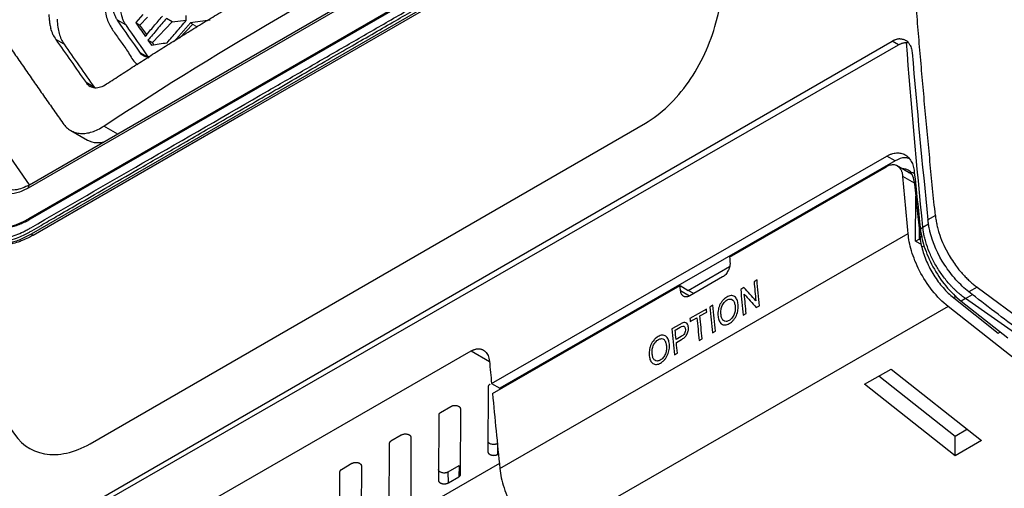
# Model space of a CAD drawing. Header units: millimetres. Extents: x 156812 to 157936, y 112087 to 113571.
# Tile 70 of 204: x 157707 to 157791, y 112329 to 112369. Entities that reach past the tile are written whole.
import ezdxf

# ---------------------------------------------------------------- set-up
doc = ezdxf.new("R2010")
doc.units = ezdxf.units.MM

msp = doc.modelspace()

# ---------------------------------------------------------------- linework, layer by layer
at = {"color": 7, "linetype": 'Continuous', "lineweight": 25}
for p, q in [((157748.309, 112378.395), (157707.364, 112354.758)), ((157748.407, 112378.652), (157707.468, 112355.018)), ((157707.423, 112352.142), (157748.361, 112375.775)), ((157748.474, 112375.711), (157707.536, 112352.078)), ((157748.562, 112374.441), (157707.61, 112350.8)), ((157715.735, 112368.76), (157715.026, 112369.17)), ((157717.192, 112369.669), (157716.593, 112368.963)), ((157716.593, 112368.963), (157716.96, 112368.751)), ((157716.96, 112368.751), (157717.611, 112369.427)), ((157718.021, 112367.241), (157719.732, 112369.019)), ((157719.732, 112369.019), (157719.225, 112369.312)), ((157719.732, 112369.019), (157720.932, 112369.157)), ((157720.932, 112369.142), (157720.92, 112369.558)), ((157717.535, 112367.932), (157716.96, 112368.751)), ((157721.5, 112368.815), (157720.352, 112367.622)), ((157669.129, 112302.476), (157781.528, 112367.363)), ((157710.442, 112367.11), (157709.732, 112367.52)), ((157717.644, 112367.459), (157717.943, 112367.033)), ((157717.644, 112367.459), (157718.021, 112367.241)), ((157718.146, 112367.063), (157718.021, 112367.241)), ((157782.082, 112367.054), (157781.528, 112367.363)), ((157717.55, 112366.017), (157717.013, 112366.327)), ((157713.041, 112363.405), (157712.332, 112363.815)), ((157712.592, 112363.546), (157712.689, 112363.49)), ((157707.47, 112355.025), (157702.741, 112361.846)), ((157711.013, 112359.706), (157712.454, 112358.874)), ((157712.669, 112332.812), (157760.339, 112360.331)), ((157715.058, 112359.4), (157713.868, 112360.087)), ((157747.137, 112337.989), (157781.067, 112357.505)), ((157781.777, 112357.093), (157747.847, 112337.577)), ((157781.777, 112357.093), (157781.067, 112357.505)), ((157767.568, 112348.839), (157781.033, 112356.583)), ((157783.189, 112355.943), (157781.899, 112356.692)), ((157783.44, 112355.183), (157782.45, 112355.758)), ((157783.536, 112350.212), (157783.553, 112354.064)), ((157785.233, 112352.414), (157784.593, 112352.044)), ((157783.833, 112351.326), (157783.839, 112350.387)), ((157783.948, 112351.269), (157784.157, 112351.39)), ((157784.157, 112351.39), (157784.657, 112351.677)), ((157707.782, 112350.7), (157707.61, 112350.8)), ((157747.849, 112330.691), (157782.896, 112350.85)), ((157783.536, 112350.212), (157783.839, 112350.387)), ((157783.941, 112350.328), (157783.839, 112350.387)), ((157784.094, 112350.641), (157783.915, 112350.538)), ((157783.536, 112350.212), (157784.01, 112349.937)), ((157784.284, 112349.815), (157784.065, 112349.689)), ((157764.027, 112345.978), (157767.573, 112348.018)), ((157766.974, 112347.136), (157764.146, 112345.51)), ((157747.22, 112337.134), (157763.317, 112346.393)), ((157763.317, 112346.393), (157764.027, 112345.981)), ((157768.796, 112346.221), (157768.524, 112346.065)), ((157769.924, 112346.87), (157769.668, 112346.722)), ((157788.811, 112346.252), (157788.118, 112345.852)), ((157788.811, 112346.252), (157809.032, 112331.286)), ((157763.36, 112345.957), (157764.143, 112345.501)), ((157764.492, 112345.708), (157764.027, 112345.978)), ((157787.02, 112345.473), (157786.806, 112345.35)), ((157786.806, 112345.35), (157790.637, 112342.315)), ((157787.821, 112345.276), (157787.447, 112345.062)), ((157787.821, 112345.276), (157788.418, 112345.62)), ((157806.756, 112332.014), (157787.821, 112345.276)), ((157786.327, 112344.603), (157751.312, 112324.462)), ((157765.584, 112344.374), (157764.161, 112343.555)), ((157766.144, 112344.696), (157765.888, 112344.548)), ((157769.864, 112344.495), (157770.135, 112344.651)), ((157805.076, 112329.766), (157786.327, 112344.603)), ((157787.447, 112345.062), (157791.462, 112341.909)), ((157764.185, 112343.299), (157764.768, 112343.635)), ((157765.025, 112343.782), (157765.608, 112344.118)), ((157768.735, 112343.846), (157768.992, 112343.993)), ((157763.29, 112343.054), (157762.621, 112342.669)), ((157762.902, 112342.561), (157763.336, 112342.811)), ((157763.416, 112342.017), (157762.977, 112341.765)), ((157766.098, 112342.329), (157766.355, 112342.477)), ((157790.637, 112342.315), (157790.815, 112342.417)), ((157763.001, 112341.509), (157763.447, 112341.765)), ((157764.955, 112341.672), (157765.212, 112341.819)), ((157682.655, 112304.693), (157745.391, 112340.778)), ((157745.391, 112340.778), (157746.957, 112339.868)), ((157762.832, 112340.45), (157763.089, 112340.598)), ((157779.164, 112337.924), (157781.431, 112339.228)), ((157786.925, 112333.449), (157780.379, 112338.623)), ((157781.431, 112339.228), (157789.192, 112333.095)), ((157746.851, 112337.722), (157746.83, 112332.112)), ((157747.137, 112337.989), (157747.847, 112337.577)), ((157786.924, 112331.791), (157779.164, 112337.924)), ((157747.847, 112337.577), (157747.854, 112337.499)), ((157743.644, 112335.997), (157742.747, 112335.481)), ((157742.599, 112335.277), (157742.579, 112329.666)), ((157744.476, 112330.181), (157744.497, 112335.791)), ((157739.392, 112333.552), (157738.495, 112333.035)), ((157786.924, 112331.791), (157786.925, 112333.449)), ((157787.978, 112334.055), (157786.925, 112333.449)), ((157738.348, 112332.831), (157738.327, 112327.221)), ((157740.224, 112327.736), (157740.245, 112333.346)), ((157789.192, 112333.095), (157786.924, 112331.791)), ((157747.683, 112331.906), (157747.671, 112332.48)), ((157747.683, 112331.906), (157747.725, 112331.931)), ((157747.806, 112331.119), (157692.213, 112299.142)), ((157735.141, 112331.106), (157734.243, 112330.59)), ((157735.973, 112325.29), (157735.993, 112330.9)), ((157743.411, 112330.411), (157744.35, 112330.951)), ((157744.35, 112330.951), (157744.329, 112329.977)), ((157734.096, 112330.386), (157734.076, 112324.775)), ((157743.431, 112329.461), (157743.411, 112330.411)), ((157744.476, 112330.175), (157744.476, 112330.18)), ((157743.431, 112329.461), (157744.329, 112329.977))]:
    msp.add_line(p, q, dxfattribs=at)
at = {"color": 144, "linetype": 'Continuous', "lineweight": 18}
for p, q in [((157721.281, 112368.941), (157719.895, 112367.334)), ((157721.853, 112368.61), (157721.281, 112368.941))]:
    msp.add_line(p, q, dxfattribs=at)
at = {"color": 7, "linetype": 'Continuous', "lineweight": 25, "flags": 128}
for points in [[(157748.74, 112374.338), (157725.804, 112361.101), (157707.782, 112350.7)], [(157680.447, 112308.631), (157737.363, 112341.348), (157782.082, 112367.054)], [(157764.027, 112345.978), (157764.027, 112345.98), (157764.027, 112345.981)]]:
    msp.add_lwpolyline(points, dxfattribs=at)
at = {"color": 7, "linetype": 'Continuous', "lineweight": 25}
for points, knots in [([(157692.16, 112408.199), (157692.152, 112407.42), (157692.137, 112405.861), (157692.122, 112403.518), (157692.114, 112401.171), (157692.113, 112398.82), (157692.119, 112396.465), (157692.132, 112394.106), (157692.152, 112391.743), (157692.178, 112389.377), (157692.212, 112387.006), (157692.268, 112383.692), (157692.371, 112378.931), (157692.514, 112373.939), (157692.66, 112369.693), (157692.745, 112367.439), (157692.806, 112365.95), (157692.829, 112365.319), (157692.856, 112364.823), (157692.891, 112364.462), (157692.94, 112364.115), (157693.025, 112363.661), (157693.165, 112363.118), (157693.35, 112362.615), (157693.524, 112362.239), (157693.666, 112361.972), (157693.823, 112361.718), (157694.008, 112361.459), (157694.215, 112361.183), (157694.433, 112360.889), (157694.651, 112360.595), (157694.869, 112360.302), (157695.087, 112360.009), (157695.304, 112359.716), (157695.522, 112359.424), (157695.739, 112359.132), (157695.957, 112358.84), (157696.174, 112358.548), (157696.391, 112358.257), (157696.608, 112357.966), (157696.825, 112357.676), (157697.041, 112357.385), (157697.258, 112357.095), (157697.474, 112356.806), (157697.691, 112356.516), (157697.907, 112356.227), (157698.123, 112355.939), (157698.339, 112355.65), (157698.554, 112355.362), (157698.77, 112355.074), (157698.985, 112354.787), (157699.201, 112354.5), (157699.416, 112354.213), (157699.717, 112353.812), (157700.105, 112353.295), (157700.581, 112352.663), (157700.939, 112352.182), (157701.183, 112351.866), (157701.308, 112351.718), (157701.458, 112351.555), (157701.637, 112351.382), (157701.923, 112351.141), (157702.307, 112350.881), (157702.969, 112350.557), (157703.88, 112350.331), (157705.071, 112350.365), (157706.114, 112350.639), (157706.851, 112350.957), (157707.274, 112351.173), (157710.694, 112353.147), (157717.589, 112357.128), (157725.5, 112361.694), (157731.33, 112365.059), (157734.707, 112367.009), (157738.096, 112368.965), (157741.496, 112370.927), (157744.908, 112372.898), (157747.292, 112374.269), (157748.643, 112375.054), (157749.062, 112375.325), (157749.784, 112375.854), (157750.783, 112376.762), (157751.891, 112378.059), (157752.706, 112379.285), (157753.279, 112380.323), (157753.602, 112380.992), (157753.838, 112381.536), (157754.002, 112381.941), (157754.156, 112382.358), (157754.31, 112382.816), (157754.473, 112383.314), (157754.643, 112383.831), (157754.808, 112384.329), (157754.967, 112384.81), (157755.12, 112385.273), (157755.268, 112385.718), (157755.506, 112386.438), (157755.841, 112387.443), (157756.274, 112388.742), (157756.714, 112390.054), (157757.158, 112391.378), (157757.609, 112392.714), (157758.065, 112394.062), (157758.527, 112395.423), (157758.995, 112396.795), (157759.467, 112398.179), (157759.827, 112399.217), (157760.059, 112399.906), (157760.161, 112400.241), (157760.256, 112400.574), (157760.342, 112400.905), (157760.42, 112401.235), (157760.489, 112401.563), (157760.549, 112401.889), (157760.601, 112402.214), (157760.644, 112402.537), (157760.682, 112402.885), (157760.711, 112403.256), (157760.728, 112403.642), (157760.731, 112404.028), (157760.718, 112404.447), (157760.698, 112404.911), (157760.678, 112405.412), (157760.634, 112406.486), (157760.551, 112408.655), (157760.415, 112412.554), (157760.261, 112417.791), (157760.138, 112423.344), (157760.057, 112428.576), (157760.01, 112433.303), (157759.992, 112438.014), (157760, 112442.711), (157760.028, 112445.828), (157760.042, 112447.387)], [0, 0, 0, 0, 0.012516, 0.025033, 0.037549, 0.050066, 0.062582, 0.075098, 0.087615, 0.100131, 0.112648, 0.125164, 0.152545, 0.187742, 0.203596, 0.219038, 0.222974, 0.226863, 0.228861, 0.230753, 0.232681, 0.234614, 0.23849, 0.242367, 0.244318, 0.246265, 0.248143, 0.250167, 0.252617, 0.255065, 0.257508, 0.259949, 0.262385, 0.264819, 0.267248, 0.269675, 0.272098, 0.274517, 0.276933, 0.279345, 0.281754, 0.28416, 0.286562, 0.288961, 0.291356, 0.293747, 0.296136, 0.29852, 0.300902, 0.303279, 0.305654, 0.308024, 0.310392, 0.312756, 0.317949, 0.323165, 0.328403, 0.329758, 0.331054, 0.332293, 0.33422, 0.336154, 0.340029, 0.343905, 0.351632, 0.359384, 0.367106, 0.370978, 0.372929, 0.374885, 0.434032, 0.500067, 0.520759, 0.541519, 0.562349, 0.583247, 0.604214, 0.62525, 0.627202, 0.629142, 0.633002, 0.640742, 0.648473, 0.656221, 0.660086, 0.663953, 0.66589, 0.667824, 0.669676, 0.671729, 0.674214, 0.676615, 0.678933, 0.681168, 0.68332, 0.685389, 0.687375, 0.693367, 0.699418, 0.705528, 0.711697, 0.717926, 0.724214, 0.730561, 0.736967, 0.743433, 0.749958, 0.751528, 0.753088, 0.75464, 0.756187, 0.757731, 0.759272, 0.760814, 0.762358, 0.763905, 0.765459, 0.767408, 0.769356, 0.771221, 0.773256, 0.775863, 0.77847, 0.781077, 0.792644, 0.812357, 0.842141, 0.874902, 0.899921, 0.924941, 0.949961, 0.97498, 1, 1, 1, 1]), ([(157785.233, 112352.414), (157785.154, 112353.187), (157784.998, 112354.734), (157784.772, 112357.052), (157784.551, 112359.368), (157784.337, 112361.681), (157784.13, 112363.993), (157783.929, 112366.302), (157783.734, 112368.61), (157783.546, 112370.915), (157783.365, 112373.218), (157783.19, 112375.519), (157783.021, 112377.817), (157782.859, 112380.113), (157782.704, 112382.407), (157782.555, 112384.699), (157782.412, 112386.988), (157782.276, 112389.275), (157782.147, 112391.56), (157782.024, 112393.842), (157781.907, 112396.121), (157781.798, 112398.398), (157781.695, 112400.673), (157781.598, 112402.945), (157781.508, 112405.214), (157781.424, 112407.481), (157781.348, 112409.745), (157781.277, 112412.007), (157781.214, 112414.266), (157781.157, 112416.522), (157781.106, 112418.775), (157781.062, 112421.026), (157781.025, 112423.274), (157780.995, 112425.519), (157780.971, 112427.761), (157780.953, 112430), (157780.947, 112431.49), (157780.944, 112432.235)], [0, 0, 0, 0, 0.028436, 0.05688, 0.085332, 0.113792, 0.14226, 0.170736, 0.199219, 0.227711, 0.256211, 0.284719, 0.313234, 0.341758, 0.370289, 0.398829, 0.427377, 0.455932, 0.484495, 0.513067, 0.541646, 0.570234, 0.598829, 0.627432, 0.656043, 0.684663, 0.71329, 0.741925, 0.770568, 0.799219, 0.827878, 0.856545, 0.88522, 0.913903, 0.942594, 0.971293, 1, 1, 1, 1]), ([(157790.557, 112426.461), (157790.55, 112425.81), (157790.537, 112424.507), (157790.527, 112422.547), (157790.524, 112420.583), (157790.529, 112418.615), (157790.541, 112416.643), (157790.56, 112414.666), (157790.586, 112412.684), (157790.62, 112410.699), (157790.662, 112408.709), (157790.71, 112406.714), (157790.766, 112404.715), (157790.83, 112402.712), (157790.9, 112400.705), (157790.979, 112398.693), (157791.064, 112396.677), (157791.157, 112394.656), (157791.257, 112392.632), (157791.392, 112390.09), (157791.569, 112387.029), (157791.799, 112383.442), (157792.051, 112379.845), (157792.326, 112376.237), (157792.623, 112372.619), (157792.943, 112368.99), (157793.285, 112365.35), (157793.651, 112361.7), (157794.037, 112358.04), (157794.314, 112355.591), (157794.452, 112354.366)], [0, 0, 0, 0, 0.028124, 0.056243, 0.084359, 0.112473, 0.140584, 0.168693, 0.196801, 0.224908, 0.253015, 0.281123, 0.309232, 0.337342, 0.365455, 0.39357, 0.421689, 0.449812, 0.477939, 0.506071, 0.555512, 0.604934, 0.65434, 0.703733, 0.753117, 0.802495, 0.851868, 0.901242, 0.950618, 1, 1, 1, 1]), ([(157693.43, 112362.301), (157693.46, 112362.232), (157693.523, 112362.091), (157693.626, 112361.889), (157693.737, 112361.689), (157693.858, 112361.494), (157693.989, 112361.306), (157694.128, 112361.121), (157694.268, 112360.931), (157694.411, 112360.738), (157694.556, 112360.541), (157694.704, 112360.341), (157694.855, 112360.138), (157695.008, 112359.932), (157695.163, 112359.722), (157695.321, 112359.509), (157695.482, 112359.293), (157695.645, 112359.073), (157695.81, 112358.85), (157695.979, 112358.623), (157696.149, 112358.394), (157696.323, 112358.16), (157696.498, 112357.924), (157696.677, 112357.684), (157696.858, 112357.441), (157697.041, 112357.194), (157697.228, 112356.944), (157697.416, 112356.69), (157697.608, 112356.434), (157697.802, 112356.174), (157697.998, 112355.91), (157698.197, 112355.643), (157698.399, 112355.373), (157698.604, 112355.099), (157698.811, 112354.822), (157699.02, 112354.541), (157699.348, 112354.103), (157699.817, 112353.476), (157700.316, 112352.811), (157700.728, 112352.262), (157701.027, 112351.862), (157701.304, 112351.497), (157701.585, 112351.203), (157701.944, 112350.884), (157702.445, 112350.548), (157703.377, 112350.146), (157704.461, 112350.026), (157705.576, 112350.207), (157706.311, 112350.432), (157706.907, 112350.684), (157707.345, 112350.91), (157707.847, 112351.202), (157708.636, 112351.656), (157709.944, 112352.412), (157711.773, 112353.468), (157714.122, 112354.824), (157716.99, 112356.48), (157720.379, 112358.436), (157724.287, 112360.693), (157727.847, 112362.748), (157730.84, 112364.476), (157733.046, 112365.75), (157735.114, 112366.944), (157737.045, 112368.058), (157738.838, 112369.094), (157740.494, 112370.049), (157742.012, 112370.926), (157743.393, 112371.723), (157744.636, 112372.44), (157745.741, 112373.079), (157746.709, 112373.638), (157747.54, 112374.116), (157748.232, 112374.518), (157748.788, 112374.834), (157749.203, 112375.109), (157749.479, 112375.309), (157749.738, 112375.506), (157750.03, 112375.743), (157750.4, 112376.069), (157750.778, 112376.431), (157751.161, 112376.83), (157751.547, 112377.268), (157751.933, 112377.745), (157752.316, 112378.263), (157752.691, 112378.821), (157753.056, 112379.419), (157753.408, 112380.055), (157753.741, 112380.728), (157754.05, 112381.435), (157754.333, 112382.173), (157754.58, 112382.937), (157754.84, 112383.722), (157755.105, 112384.528), (157755.342, 112385.243), (157755.546, 112385.86), (157755.716, 112386.372), (157755.887, 112386.885), (157756.057, 112387.397), (157756.228, 112387.91), (157756.399, 112388.422), (157756.57, 112388.934), (157756.741, 112389.446), (157756.912, 112389.958), (157757.084, 112390.47), (157757.256, 112390.982), (157757.428, 112391.494), (157757.6, 112392.006), (157757.773, 112392.517), (157757.945, 112393.029), (157758.118, 112393.54), (157758.291, 112394.051), (157758.464, 112394.563), (157758.638, 112395.074), (157758.812, 112395.585), (157758.985, 112396.096), (157759.159, 112396.607), (157759.334, 112397.117), (157759.508, 112397.628), (157759.683, 112398.139), (157759.858, 112398.649), (157760.032, 112399.159), (157760.21, 112399.67), (157760.367, 112400.181), (157760.506, 112400.692), (157760.625, 112401.201), (157760.726, 112401.708), (157760.776, 112402.041), (157760.802, 112402.207)], [0, 0, 0, 0, 0.002709, 0.005471, 0.008285, 0.011152, 0.01407, 0.017042, 0.020066, 0.023142, 0.02627, 0.029451, 0.032684, 0.035969, 0.039306, 0.042696, 0.046137, 0.049632, 0.053178, 0.056777, 0.060427, 0.06413, 0.067886, 0.071693, 0.075553, 0.079465, 0.08343, 0.087446, 0.091515, 0.095636, 0.099809, 0.104034, 0.108312, 0.112642, 0.117024, 0.121458, 0.125945, 0.137812, 0.151146, 0.157446, 0.163746, 0.170045, 0.174788, 0.179533, 0.18897, 0.198935, 0.220351, 0.230743, 0.239435, 0.246426, 0.251714, 0.254876, 0.26416, 0.279568, 0.301099, 0.328753, 0.362529, 0.402428, 0.44845, 0.500594, 0.528187, 0.55416, 0.578513, 0.601247, 0.622362, 0.641857, 0.659732, 0.675988, 0.690624, 0.703641, 0.715039, 0.724817, 0.732976, 0.739515, 0.744434, 0.747736, 0.749417, 0.753797, 0.758364, 0.763116, 0.768055, 0.773179, 0.778487, 0.783982, 0.789663, 0.795532, 0.801588, 0.807831, 0.814259, 0.820873, 0.827675, 0.834664, 0.841839, 0.849201, 0.85377, 0.85834, 0.862909, 0.867478, 0.872048, 0.876617, 0.881186, 0.885756, 0.890325, 0.894895, 0.899465, 0.904034, 0.908604, 0.913174, 0.917744, 0.922313, 0.926883, 0.931453, 0.936023, 0.940593, 0.945163, 0.949734, 0.954304, 0.958874, 0.963444, 0.968015, 0.972585, 0.977155, 0.981725, 0.986294, 0.990863, 0.995432, 1, 1, 1, 1]), ([(157714.097, 112363.692), (157714.515, 112363.965), (157715.35, 112364.512), (157716.614, 112365.327), (157717.884, 112366.138), (157719.161, 112366.945), (157720.447, 112367.748), (157721.739, 112368.547), (157723.039, 112369.342), (157724.346, 112370.133), (157725.661, 112370.919), (157726.983, 112371.702), (157728.313, 112372.48), (157729.969, 112373.439), (157731.957, 112374.574), (157734.288, 112375.88), (157736.638, 112377.173), (157739.009, 112378.452), (157741.401, 112379.719), (157743.812, 112380.974), (157745.436, 112381.8), (157746.249, 112382.213)], [0, 0, 0, 0, 0.041685, 0.083363, 0.125035, 0.166701, 0.208364, 0.250025, 0.291684, 0.333343, 0.375003, 0.416665, 0.458331, 0.500002, 0.57146, 0.642898, 0.714322, 0.785738, 0.857152, 0.928571, 1, 1, 1, 1]), ([(157713.834, 112379.606), (157713.843, 112377.188), (157713.854, 112374.412), (157713.929, 112371.257), (157713.932, 112370.065), (157714.172, 112368.98), (157714.738, 112368.148), (157715.326, 112367.286), (157715.997, 112366.419), (157716.379, 112365.615), (157716.726, 112365.403), (157716.774, 112365.374)], [0, 0, 0, 0, 0.433701, 0.497677, 0.5638, 0.642979, 0.716627, 0.805954, 0.893982, 0.98552, 1, 1, 1, 1]), ([(157715.026, 112369.17), (157715, 112369.21), (157714.949, 112369.289), (157714.879, 112369.415), (157714.815, 112369.546), (157714.758, 112369.682), (157714.708, 112369.823), (157714.656, 112369.994), (157714.607, 112370.204), (157714.565, 112370.453), (157714.537, 112370.716), (157714.53, 112370.898), (157714.527, 112370.99)], [0, 0, 0, 0, 0.086567, 0.171692, 0.255517, 0.338188, 0.419861, 0.500693, 0.623566, 0.750462, 0.874998, 1, 1, 1, 1]), ([(157715.236, 112370.58), (157715.24, 112370.489), (157715.246, 112370.305), (157715.275, 112370.042), (157715.317, 112369.792), (157715.378, 112369.531), (157715.466, 112369.266), (157715.586, 112368.998), (157715.685, 112368.841), (157715.735, 112368.76)], [0, 0, 0, 0, 0.125167, 0.250293, 0.377488, 0.500691, 0.662735, 0.828773, 1, 1, 1, 1]), ([(157703.495, 112370.247), (157703.739, 112369.885), (157704.227, 112369.161), (157704.968, 112368.07), (157705.715, 112366.975), (157706.47, 112365.877), (157707.231, 112364.774), (157708, 112363.668), (157708.775, 112362.558), (157709.556, 112361.445), (157710.083, 112360.7), (157710.346, 112360.327)], [0, 0, 0, 0, 0.111274, 0.222504, 0.333693, 0.44484, 0.555948, 0.667017, 0.778047, 0.889042, 1, 1, 1, 1]), ([(157709.14, 112369.655), (157709.142, 112369.594), (157709.146, 112369.471), (157709.159, 112369.291), (157709.178, 112369.116), (157709.201, 112368.945), (157709.231, 112368.779), (157709.265, 112368.617), (157709.293, 112368.513), (157709.306, 112368.462)], [0, 0, 0, 0, 0.1434457, 0.2863613, 0.4289466, 0.5714024, 0.7139297, 0.8567292, 1, 1, 1, 1]), ([(157716.593, 112368.963), (157716.729, 112368.767), (157717.001, 112368.377), (157717.276, 112367.985), (157717.413, 112367.788)], [0, 0, 0, 0, 0.499798, 1, 1, 1, 1]), ([(157717.413, 112367.788), (157717.657, 112368.076), (157718.144, 112368.65), (157718.635, 112369.224), (157718.881, 112369.51)], [0, 0, 0, 0, 0.499963, 1, 1, 1, 1]), ([(157719.225, 112369.312), (157718.96, 112369.003), (157718.432, 112368.386), (157717.906, 112367.768), (157717.644, 112367.459)], [0, 0, 0, 0, 0.500039, 1, 1, 1, 1]), ([(157719.288, 112367.234), (157719.561, 112367.552), (157720.107, 112368.189), (157720.657, 112368.824), (157720.932, 112369.142)], [0, 0, 0, 0, 0.499951, 1, 1, 1, 1]), ([(157722.993, 112369.177), (157722.707, 112369.138), (157722.134, 112369.06), (157721.565, 112368.981), (157721.281, 112368.941)], [0, 0, 0, 0, 0.50006, 1, 1, 1, 1]), ([(157760.339, 112360.331), (157761.677, 112361.104), (157762.979, 112362.346), (157765.106, 112365.379), (157765.932, 112367.168), (157766.396, 112368.948)], [0, 0, 0, 0, 0.5, 0.5, 1, 1, 1, 1]), ([(157717.943, 112367.033), (157718.166, 112367.067), (157718.614, 112367.134), (157719.063, 112367.201), (157719.288, 112367.234)], [0, 0, 0, 0, 0.4999679, 1, 1, 1, 1]), ([(157782.191, 112367.566), (157782.16, 112367.565), (157782.098, 112367.562), (157782.003, 112367.547), (157781.908, 112367.525), (157781.812, 112367.496), (157781.717, 112367.459), (157781.622, 112367.415), (157781.559, 112367.38), (157781.528, 112367.363)], [0, 0, 0, 0, 0.1456031, 0.2902846, 0.4340484, 0.576898, 0.7188372, 0.8598699, 1, 1, 1, 1]), ([(157782.082, 112367.054), (157782.114, 112367.071), (157782.177, 112367.106), (157782.272, 112367.15), (157782.368, 112367.187), (157782.464, 112367.216), (157782.56, 112367.238), (157782.656, 112367.252), (157782.718, 112367.255), (157782.749, 112367.256)], [0, 0, 0, 0, 0.1398637, 0.2807188, 0.4225694, 0.5654191, 0.7092717, 0.8541308, 1, 1, 1, 1]), ([(157782.191, 112367.566), (157782.224, 112367.566), (157782.29, 112367.566), (157782.385, 112367.553), (157782.477, 112367.532), (157782.564, 112367.502), (157782.648, 112367.463), (157782.729, 112367.414), (157782.837, 112367.331), (157782.963, 112367.199), (157783.078, 112367.009), (157783.158, 112366.809), (157783.211, 112366.607), (157783.228, 112366.46), (157783.237, 112366.386)], [0, 0, 0, 0, 0.059522, 0.118412, 0.176935, 0.235361, 0.293963, 0.353009, 0.412764, 0.548437, 0.684459, 0.789794, 0.894471, 1, 1, 1, 1]), ([(157710.442, 112367.11), (157710.851, 112366.521), (157711.289, 112365.894), (157712.174, 112364.633), (157712.62, 112364.001), (157713.041, 112363.405)], [0, 0, 0, 0, 0.5, 0.5, 1, 1, 1, 1]), ([(157717.776, 112366.047), (157717.698, 112366.032), (157717.504, 112365.994), (157717.233, 112366.083), (157717.086, 112366.246), (157717.013, 112366.327)], [0, 0, 0, 0, 0.25015, 0.624777, 1, 1, 1, 1]), ([(157712.332, 112363.815), (157712.426, 112363.681), (157712.538, 112363.577), (157712.731, 112363.466), (157712.799, 112363.437), (157712.942, 112363.394), (157713.016, 112363.381), (157713.246, 112363.365), (157713.413, 112363.387), (157713.75, 112363.494), (157713.922, 112363.577), (157714.097, 112363.692)], [0, 0, 0, 0, 0.25, 0.25, 0.375, 0.375, 0.5, 0.5, 0.75, 0.75, 1, 1, 1, 1]), ([(157710.346, 112360.327), (157710.536, 112360.059), (157710.759, 112359.853), (157711.143, 112359.631), (157711.28, 112359.572), (157711.565, 112359.487), (157711.713, 112359.461), (157712.019, 112359.44), (157712.178, 112359.446), (157712.505, 112359.49), (157712.673, 112359.529), (157713.177, 112359.689), (157713.519, 112359.857), (157713.868, 112360.087)], [0, 0, 0, 0, 0.25, 0.25, 0.375, 0.375, 0.5, 0.5, 0.625, 0.625, 0.75, 0.75, 1, 1, 1, 1]), ([(157713.859, 112358.708), (157713.663, 112358.668), (157713.136, 112358.561), (157712.706, 112358.76), (157712.436, 112358.885)], [0, 0, 0, 0, 0.371633, 1, 1, 1, 1]), ([(157781.067, 112357.505), (157781.101, 112357.525), (157781.171, 112357.563), (157781.275, 112357.613), (157781.379, 112357.657), (157781.518, 112357.706), (157781.69, 112357.752), (157781.96, 112357.79), (157782.284, 112357.77), (157782.637, 112357.637), (157782.938, 112357.397), (157783.138, 112357.119), (157783.262, 112356.858), (157783.337, 112356.643), (157783.394, 112356.413), (157783.414, 112356.247), (157783.425, 112356.165)], [0, 0, 0, 0, 0.031133, 0.062249, 0.093426, 0.124738, 0.186763, 0.248904, 0.373022, 0.497917, 0.623641, 0.749094, 0.811888, 0.874548, 0.937496, 1, 1, 1, 1]), ([(157782.935, 112357.295), (157782.826, 112357.328), (157782.477, 112357.436), (157782.063, 112357.233), (157781.777, 112357.093)], [0, 0, 0, 0, 0.309774, 1, 1, 1, 1]), ([(157782.45, 112355.758), (157782.446, 112355.8), (157782.437, 112355.883), (157782.414, 112356), (157782.385, 112356.109), (157782.349, 112356.21), (157782.305, 112356.302), (157782.254, 112356.387), (157782.196, 112356.464), (157782.131, 112356.532), (157782.058, 112356.593), (157781.953, 112356.662), (157781.812, 112356.725), (157781.63, 112356.758), (157781.438, 112356.745), (157781.237, 112356.69), (157781.102, 112356.619), (157781.033, 112356.583)], [0, 0, 0, 0, 0.051886, 0.10252, 0.152195, 0.201226, 0.249935, 0.298654, 0.347714, 0.397439, 0.44814, 0.500111, 0.603255, 0.702202, 0.799523, 0.897917, 1, 1, 1, 1]), ([(157783.424, 112355.337), (157783.382, 112355.548), (157783.295, 112355.972), (157782.972, 112356.289), (157782.656, 112356.412), (157782.475, 112356.41), (157782.386, 112356.409)], [0, 0, 0, 0, 0.329764, 0.66103, 0.832574, 1, 1, 1, 1]), ([(157782.919, 112356.099), (157782.923, 112356.1), (157783.106, 112356.165), (157783.288, 112356.131), (157783.391, 112356.013), (157783.394, 112356.01)], [0, 0, 0, 0, 0.019836, 0.980482, 1, 1, 1, 1]), ([(157783.276, 112355.848), (157783.259, 112355.882), (157783.237, 112355.926), (157783.193, 112355.934), (157783.183, 112355.936)], [0, 0, 0, 0, 0.778021, 1, 1, 1, 1]), ([(157707.364, 112354.758), (157707.282, 112354.712), (157707.199, 112354.666), (157707.035, 112354.585), (157706.953, 112354.547), (157706.706, 112354.445), (157706.543, 112354.391), (157706.063, 112354.271), (157705.755, 112354.246), (157705.161, 112354.311), (157704.888, 112354.399), (157704.516, 112354.613), (157704.398, 112354.698), (157704.18, 112354.892), (157704.083, 112355.008), (157703.987, 112355.125)], [0, 0, 0, 0, 0.0625, 0.0625, 0.125, 0.125, 0.25, 0.25, 0.5, 0.5, 0.75, 0.75, 0.875, 0.875, 1, 1, 1, 1]), ([(157707.496, 112355.034), (157707.065, 112354.835), (157706.211, 112354.44), (157705.561, 112354.683), (157705.238, 112354.803)], [0, 0, 0, 0, 0.503814, 1, 1, 1, 1]), ([(157707.469, 112355.017), (157707.465, 112355.015), (157707.442, 112355.006), (157707.411, 112354.97), (157707.369, 112354.893), (157707.366, 112354.811), (157707.364, 112354.758)], [0, 0, 0, 0, 0.044041, 0.297014, 0.544181, 1, 1, 1, 1]), ([(157701.672, 112352.772), (157701.713, 112352.718), (157701.796, 112352.611), (157701.928, 112352.462), (157702.063, 112352.323), (157702.201, 112352.194), (157702.343, 112352.075), (157702.488, 112351.966), (157702.635, 112351.866), (157702.784, 112351.775), (157702.935, 112351.693), (157703.088, 112351.62), (157703.242, 112351.555), (157703.397, 112351.498), (157703.552, 112351.449), (157703.708, 112351.408), (157703.864, 112351.374), (157704.019, 112351.347), (157704.252, 112351.317), (157704.567, 112351.298), (157704.968, 112351.313), (157705.374, 112351.365), (157705.785, 112351.452), (157706.196, 112351.575), (157706.608, 112351.731), (157707.017, 112351.917), (157707.288, 112352.067), (157707.423, 112352.142)], [0, 0, 0, 0, 0.032931, 0.065424, 0.0974792, 0.1290967, 0.1602765, 0.1910187, 0.2213233, 0.2511906, 0.2806204, 0.3096131, 0.3381686, 0.3662869, 0.3939684, 0.4212129, 0.4480207, 0.4743918, 0.5003263, 0.5646114, 0.6283717, 0.6916087, 0.7543239, 0.816519, 0.8781956, 0.9393553, 1, 1, 1, 1]), ([(157707.536, 112352.078), (157707.464, 112352.038), (157707.32, 112351.956), (157707.103, 112351.845), (157706.885, 112351.742), (157706.666, 112351.648), (157706.447, 112351.563), (157706.227, 112351.488), (157706.007, 112351.422), (157705.788, 112351.366), (157705.569, 112351.319), (157705.351, 112351.283), (157705.134, 112351.258), (157704.919, 112351.243), (157704.706, 112351.238), (157704.494, 112351.245), (157704.255, 112351.265), (157703.989, 112351.305), (157703.695, 112351.374), (157703.402, 112351.469), (157703.112, 112351.593), (157702.827, 112351.748), (157702.549, 112351.935), (157702.281, 112352.156), (157702.023, 112352.41), (157701.867, 112352.607), (157701.787, 112352.706)], [0, 0, 0, 0, 0.032317, 0.064782, 0.097394, 0.130154, 0.163062, 0.196118, 0.229323, 0.262676, 0.296179, 0.329831, 0.363632, 0.397583, 0.431685, 0.465936, 0.500338, 0.549614, 0.600449, 0.652844, 0.706799, 0.762315, 0.819393, 0.878033, 0.938235, 1, 1, 1, 1]), ([(157784.772, 112351.026), (157784.756, 112351.095), (157784.723, 112351.234), (157784.681, 112351.44), (157784.645, 112351.643), (157784.615, 112351.845), (157784.6, 112351.978), (157784.593, 112352.044)], [0, 0, 0, 0, 0.200297, 0.400149, 0.599851, 0.799702, 1, 1, 1, 1]), ([(157785.233, 112352.414), (157785.24, 112352.345), (157785.256, 112352.208), (157785.287, 112351.998), (157785.325, 112351.788), (157785.37, 112351.575), (157785.421, 112351.362), (157785.479, 112351.148), (157785.605, 112350.722), (157785.841, 112350.081), (157786.163, 112349.422), (157786.481, 112348.861), (157786.765, 112348.413), (157787.095, 112347.958), (157787.392, 112347.591), (157787.664, 112347.283), (157787.94, 112346.997), (157788.224, 112346.728), (157788.514, 112346.477), (157788.712, 112346.326), (157788.811, 112346.251)], [0, 0, 0, 0, 0.03138, 0.0627, 0.093966, 0.125179, 0.156339, 0.187447, 0.218503, 0.341487, 0.46432, 0.507862, 0.595232, 0.672476, 0.729414, 0.783565, 0.83771, 0.891834, 0.94593, 1, 1, 1, 1]), ([(157707.61, 112350.8), (157707.464, 112350.719), (157707.16, 112350.551), (157706.7, 112350.343), (157706.234, 112350.168), (157705.773, 112350.033), (157705.318, 112349.938), (157704.87, 112349.883), (157704.431, 112349.869), (157703.872, 112349.903), (157703.195, 112350.046), (157702.596, 112350.31), (157702.171, 112350.58), (157701.905, 112350.784), (157701.658, 112351.008), (157701.432, 112351.246), (157701.295, 112351.421), (157701.228, 112351.505)], [0, 0, 0, 0, 0.059137, 0.122895, 0.185527, 0.248375, 0.311174, 0.374105, 0.437065, 0.499953, 0.621194, 0.750073, 0.802099, 0.853305, 0.903632, 0.953122, 1, 1, 1, 1]), ([(157707.782, 112350.7), (157707.653, 112350.631), (157707.339, 112350.462), (157706.912, 112350.275), (157706.414, 112350.092), (157705.646, 112349.871), (157704.841, 112349.781), (157703.975, 112349.841), (157703.279, 112349.996), (157702.673, 112350.267), (157702.251, 112350.533), (157701.983, 112350.734), (157701.729, 112350.959), (157701.488, 112351.207), (157701.34, 112351.391), (157701.266, 112351.483)], [0, 0, 0, 0, 0.051524, 0.125227, 0.16928, 0.249689, 0.433175, 0.499805, 0.624727, 0.74998, 0.799812, 0.849724, 0.899721, 0.94981, 1, 1, 1, 1]), ([(157783.948, 112351.269), (157784, 112350.802), (157784.107, 112350.28), (157784.463, 112349.17), (157784.711, 112348.582), (157785.338, 112347.429), (157785.716, 112346.865), (157786.547, 112345.857), (157786.998, 112345.415), (157787.447, 112345.062)], [0, 0, 0, 0, 0.25, 0.25, 0.5, 0.5, 0.75, 0.75, 1, 1, 1, 1]), ([(157787.821, 112345.276), (157787.764, 112345.316), (157787.65, 112345.398), (157787.478, 112345.53), (157787.305, 112345.672), (157787.129, 112345.825), (157786.952, 112345.988), (157786.774, 112346.162), (157786.596, 112346.346), (157786.254, 112346.722), (157785.785, 112347.312), (157785.239, 112348.165), (157784.794, 112349.041), (157784.51, 112349.785), (157784.345, 112350.345), (157784.255, 112350.731), (157784.193, 112351.076), (157784.169, 112351.289), (157784.157, 112351.39)], [0, 0, 0, 0, 0.0299722, 0.0607278, 0.0922645, 0.1245776, 0.157659, 0.1914975, 0.2260783, 0.2613828, 0.3959193, 0.5227371, 0.6577971, 0.7836993, 0.8461895, 0.9029812, 0.954196, 1, 1, 1, 1]), ([(157786.327, 112344.603), (157785.854, 112344.977), (157785.388, 112345.446), (157784.549, 112346.496), (157784.179, 112347.076), (157783.579, 112348.238), (157783.351, 112348.82), (157783.03, 112349.902), (157782.938, 112350.404), (157782.896, 112350.85)], [0, 0, 0, 0, 0.25, 0.25, 0.5, 0.5, 0.75, 0.75, 1, 1, 1, 1]), ([(157788.118, 112345.852), (157787.731, 112346.151), (157787.351, 112346.506), (157786.65, 112347.283), (157785.678, 112348.554), (157785.015, 112350.036), (157784.772, 112351.026)], [0, 0, 0, 0, 0.25, 0.25, 0.5, 1, 1, 1, 1]), ([(157767.605, 112348.398), (157767.607, 112348.369), (157767.61, 112348.311), (157767.607, 112348.221), (157767.598, 112348.131), (157767.582, 112348.041), (157767.559, 112347.949), (157767.53, 112347.858), (157767.494, 112347.766), (157767.437, 112347.645), (157767.356, 112347.501), (157767.241, 112347.351), (157767.113, 112347.225), (157767.021, 112347.166), (157766.974, 112347.136)], [0, 0, 0, 0, 0.064622, 0.12743, 0.189005, 0.249963, 0.310939, 0.372566, 0.43546, 0.500198, 0.628442, 0.751115, 0.873265, 1, 1, 1, 1]), ([(157764.146, 112345.51), (157764.122, 112345.497), (157764.075, 112345.471), (157764.005, 112345.444), (157763.937, 112345.425), (157763.87, 112345.416), (157763.805, 112345.416), (157763.743, 112345.426), (157763.682, 112345.445), (157763.605, 112345.482), (157763.519, 112345.547), (157763.439, 112345.656), (157763.383, 112345.792), (157763.368, 112345.901), (157763.36, 112345.957)], [0, 0, 0, 0, 0.06429, 0.126837, 0.188241, 0.249134, 0.310165, 0.371977, 0.435192, 0.50039, 0.62785, 0.750283, 0.872671, 1, 1, 1, 1]), ([(157767.333, 112345.409), (157767.272, 112345.372), (157767.212, 112345.333), (157767.095, 112345.238), (157767.038, 112345.184), (157766.878, 112345), (157766.786, 112344.852), (157766.684, 112344.617), (157766.654, 112344.535), (157766.61, 112344.372), (157766.595, 112344.29), (157766.574, 112344.129), (157766.569, 112344.049), (157766.567, 112343.895), (157766.572, 112343.82), (157766.578, 112343.745)], [0, 0, 0, 0, 0.125, 0.125, 0.25, 0.25, 0.5, 0.5, 0.625, 0.625, 0.75, 0.75, 0.875, 0.875, 1, 1, 1, 1]), ([(157768.303, 112344.764), (157768.287, 112344.908), (157768.26, 112345.044), (157768.161, 112345.278), (157768.092, 112345.377), (157767.959, 112345.474), (157767.91, 112345.496), (157767.805, 112345.525), (157767.749, 112345.53), (157767.634, 112345.525), (157767.574, 112345.512), (157767.453, 112345.472), (157767.393, 112345.443), (157767.333, 112345.409)], [0, 0, 0, 0, 0.25, 0.25, 0.5, 0.5, 0.625, 0.625, 0.75, 0.75, 0.875, 0.875, 1, 1, 1, 1]), ([(157767.358, 112345.154), (157767.403, 112345.179), (157767.448, 112345.2), (157767.536, 112345.226), (157767.581, 112345.233), (157767.707, 112345.232), (157767.784, 112345.203), (157767.906, 112345.091), (157767.952, 112345.012), (157768.016, 112344.829), (157768.035, 112344.726), (157768.046, 112344.619)], [0, 0, 0, 0, 0.125, 0.125, 0.25, 0.25, 0.5, 0.5, 0.75, 0.75, 1, 1, 1, 1]), ([(157766.835, 112343.889), (157766.826, 112344.001), (157766.821, 112344.115), (157766.838, 112344.354), (157766.86, 112344.48), (157766.929, 112344.662), (157766.958, 112344.719), (157767.023, 112344.829), (157767.06, 112344.882), (157767.137, 112344.978), (157767.18, 112345.021), (157767.267, 112345.096), (157767.312, 112345.127), (157767.358, 112345.154)], [0, 0, 0, 0, 0.25, 0.25, 0.5, 0.5, 0.625, 0.625, 0.75, 0.75, 0.875, 0.875, 1, 1, 1, 1]), ([(157768.046, 112344.619), (157768.055, 112344.51), (157768.058, 112344.4), (157768.035, 112344.169), (157768.008, 112344.046), (157767.916, 112343.811), (157767.852, 112343.7), (157767.738, 112343.559), (157767.697, 112343.518), (157767.612, 112343.445), (157767.567, 112343.416), (157767.522, 112343.388)], [0, 0, 0, 0, 0.25, 0.25, 0.5, 0.5, 0.75, 0.75, 0.875, 0.875, 1, 1, 1, 1]), ([(157767.548, 112343.133), (157767.608, 112343.169), (157767.666, 112343.208), (157767.78, 112343.302), (157767.836, 112343.356), (157767.94, 112343.476), (157767.99, 112343.539), (157768.079, 112343.677), (157768.12, 112343.753), (157768.222, 112343.983), (157768.267, 112344.147), (157768.302, 112344.384), (157768.309, 112344.462), (157768.313, 112344.617), (157768.309, 112344.691), (157768.303, 112344.764)], [0, 0, 0, 0, 0.125, 0.125, 0.25, 0.25, 0.375, 0.375, 0.5, 0.5, 0.75, 0.75, 0.875, 0.875, 1, 1, 1, 1]), ([(157766.578, 112343.745), (157766.593, 112343.603), (157766.625, 112343.474), (157766.728, 112343.25), (157766.797, 112343.157), (157766.931, 112343.066), (157766.979, 112343.044), (157767.083, 112343.017), (157767.138, 112343.012), (157767.252, 112343.019), (157767.31, 112343.03), (157767.429, 112343.071), (157767.488, 112343.1), (157767.548, 112343.133)], [0, 0, 0, 0, 0.25, 0.25, 0.5, 0.5, 0.625, 0.625, 0.75, 0.75, 0.875, 0.875, 1, 1, 1, 1]), ([(157767.522, 112343.388), (157767.478, 112343.365), (157767.435, 112343.343), (157767.348, 112343.316), (157767.305, 112343.308), (157767.181, 112343.307), (157767.105, 112343.335), (157766.98, 112343.434), (157766.931, 112343.507), (157766.865, 112343.683), (157766.847, 112343.784), (157766.835, 112343.889)], [0, 0, 0, 0, 0.125, 0.125, 0.25, 0.25, 0.5, 0.5, 0.75, 0.75, 1, 1, 1, 1]), ([(157763.447, 112341.765), (157763.529, 112341.814), (157763.61, 112341.865), (157763.766, 112341.999), (157763.843, 112342.08), (157763.928, 112342.226), (157763.951, 112342.279), (157763.99, 112342.387), (157764.006, 112342.441), (157764.028, 112342.55), (157764.035, 112342.605), (157764.04, 112342.71), (157764.038, 112342.76), (157764.034, 112342.81)], [0, 0, 0, 0, 0.25, 0.25, 0.5, 0.5, 0.625, 0.625, 0.75, 0.75, 0.875, 0.875, 1, 1, 1, 1]), ([(157763.548, 112342.912), (157763.564, 112342.914), (157763.58, 112342.917), (157763.61, 112342.915), (157763.625, 112342.912), (157763.666, 112342.896), (157763.69, 112342.877), (157763.73, 112342.829), (157763.745, 112342.799), (157763.768, 112342.731), (157763.774, 112342.693), (157763.779, 112342.654)], [0, 0, 0, 0, 0.125, 0.125, 0.25, 0.25, 0.5, 0.5, 0.75, 0.75, 1, 1, 1, 1]), ([(157764.034, 112342.81), (157764.03, 112342.846), (157764.026, 112342.882), (157764.01, 112342.948), (157764.001, 112342.98), (157763.964, 112343.069), (157763.931, 112343.119), (157763.847, 112343.194), (157763.796, 112343.215), (157763.683, 112343.223), (157763.622, 112343.208), (157763.562, 112343.188)], [0, 0, 0, 0, 0.125, 0.125, 0.25, 0.25, 0.5, 0.5, 0.75, 0.75, 1, 1, 1, 1]), ([(157761.43, 112342.014), (157761.369, 112341.977), (157761.309, 112341.938), (157761.192, 112341.843), (157761.135, 112341.788), (157760.975, 112341.605), (157760.883, 112341.457), (157760.78, 112341.221), (157760.751, 112341.139), (157760.707, 112340.976), (157760.692, 112340.895), (157760.671, 112340.733), (157760.666, 112340.654), (157760.664, 112340.499), (157760.669, 112340.424), (157760.675, 112340.35)], [0, 0, 0, 0, 0.125, 0.125, 0.25, 0.25, 0.5, 0.5, 0.625, 0.625, 0.75, 0.75, 0.875, 0.875, 1, 1, 1, 1]), ([(157762.4, 112341.369), (157762.384, 112341.513), (157762.357, 112341.648), (157762.258, 112341.883), (157762.189, 112341.982), (157762.056, 112342.079), (157762.007, 112342.101), (157761.902, 112342.129), (157761.846, 112342.135), (157761.731, 112342.129), (157761.671, 112342.117), (157761.55, 112342.077), (157761.49, 112342.047), (157761.43, 112342.014)], [0, 0, 0, 0, 0.25, 0.25, 0.5, 0.5, 0.625, 0.625, 0.75, 0.75, 0.875, 0.875, 1, 1, 1, 1]), ([(157761.455, 112341.759), (157761.5, 112341.783), (157761.545, 112341.805), (157761.633, 112341.831), (157761.678, 112341.838), (157761.804, 112341.836), (157761.881, 112341.807), (157762.003, 112341.695), (157762.049, 112341.616), (157762.113, 112341.433), (157762.132, 112341.331), (157762.143, 112341.223)], [0, 0, 0, 0, 0.125, 0.125, 0.25, 0.25, 0.5, 0.5, 0.75, 0.75, 1, 1, 1, 1]), ([(157763.779, 112342.654), (157763.783, 112342.592), (157763.783, 112342.528), (157763.758, 112342.394), (157763.732, 112342.326), (157763.659, 112342.207), (157763.612, 112342.159), (157763.516, 112342.079), (157763.466, 112342.047), (157763.416, 112342.017)], [0, 0, 0, 0, 0.25, 0.25, 0.5, 0.5, 0.75, 0.75, 1, 1, 1, 1]), ([(157760.932, 112340.494), (157760.923, 112340.606), (157760.918, 112340.719), (157760.935, 112340.958), (157760.957, 112341.084), (157761.026, 112341.266), (157761.055, 112341.323), (157761.12, 112341.434), (157761.156, 112341.487), (157761.234, 112341.582), (157761.277, 112341.626), (157761.364, 112341.7), (157761.409, 112341.731), (157761.455, 112341.759)], [0, 0, 0, 0, 0.25, 0.25, 0.5, 0.5, 0.625, 0.625, 0.75, 0.75, 0.875, 0.875, 1, 1, 1, 1]), ([(157762.143, 112341.223), (157762.151, 112341.115), (157762.155, 112341.004), (157762.132, 112340.773), (157762.105, 112340.65), (157762.013, 112340.416), (157761.949, 112340.304), (157761.835, 112340.163), (157761.794, 112340.122), (157761.709, 112340.05), (157761.664, 112340.02), (157761.619, 112339.993)], [0, 0, 0, 0, 0.25, 0.25, 0.5, 0.5, 0.75, 0.75, 0.875, 0.875, 1, 1, 1, 1]), ([(157761.645, 112339.737), (157761.704, 112339.773), (157761.763, 112339.813), (157761.877, 112339.907), (157761.932, 112339.961), (157762.037, 112340.081), (157762.087, 112340.144), (157762.176, 112340.282), (157762.217, 112340.357), (157762.319, 112340.588), (157762.364, 112340.752), (157762.399, 112340.989), (157762.406, 112341.067), (157762.409, 112341.221), (157762.405, 112341.295), (157762.4, 112341.369)], [0, 0, 0, 0, 0.125, 0.125, 0.25, 0.25, 0.375, 0.375, 0.5, 0.5, 0.75, 0.75, 0.875, 0.875, 1, 1, 1, 1]), ([(157745.391, 112340.778), (157745.426, 112340.797), (157745.495, 112340.835), (157745.598, 112340.881), (157745.699, 112340.917), (157745.798, 112340.944), (157745.895, 112340.96), (157745.99, 112340.967), (157746.082, 112340.964), (157746.173, 112340.951), (157746.262, 112340.927), (157746.349, 112340.895), (157746.465, 112340.836), (157746.601, 112340.738), (157746.739, 112340.579), (157746.845, 112340.384), (157746.92, 112340.154), (157746.943, 112339.979), (157746.955, 112339.889)], [0, 0, 0, 0, 0.047018, 0.093018, 0.138223, 0.182866, 0.227193, 0.27145, 0.315889, 0.360755, 0.406289, 0.45272, 0.500265, 0.602811, 0.701529, 0.798917, 0.897573, 1, 1, 1, 1]), ([(157760.675, 112340.35), (157760.69, 112340.208), (157760.721, 112340.079), (157760.825, 112339.855), (157760.894, 112339.761), (157761.028, 112339.67), (157761.076, 112339.648), (157761.18, 112339.621), (157761.235, 112339.616), (157761.349, 112339.623), (157761.407, 112339.635), (157761.526, 112339.675), (157761.585, 112339.704), (157761.645, 112339.737)], [0, 0, 0, 0, 0.25, 0.25, 0.5, 0.5, 0.625, 0.625, 0.75, 0.75, 0.875, 0.875, 1, 1, 1, 1]), ([(157761.619, 112339.993), (157761.575, 112339.969), (157761.532, 112339.948), (157761.445, 112339.92), (157761.402, 112339.913), (157761.278, 112339.912), (157761.202, 112339.939), (157761.077, 112340.038), (157761.028, 112340.112), (157760.962, 112340.288), (157760.944, 112340.389), (157760.932, 112340.494)], [0, 0, 0, 0, 0.125, 0.125, 0.25, 0.25, 0.5, 0.5, 0.75, 0.75, 1, 1, 1, 1]), ([(157746.998, 112337.926), (157746.984, 112337.917), (157746.954, 112337.899), (157746.918, 112337.867), (157746.888, 112337.833), (157746.867, 112337.797), (157746.854, 112337.76), (157746.852, 112337.735), (157746.851, 112337.722)], [0, 0, 0, 0, 0.1642804, 0.3314094, 0.5, 0.6685906, 0.8357196, 1, 1, 1, 1]), ([(157744.497, 112335.791), (157744.496, 112335.805), (157744.494, 112335.832), (157744.478, 112335.874), (157744.449, 112335.917), (157744.405, 112335.959), (157744.347, 112335.998), (157744.274, 112336.031), (157744.19, 112336.057), (157744.099, 112336.073), (157744.007, 112336.08), (157743.917, 112336.077), (157743.833, 112336.065), (157743.76, 112336.047), (157743.696, 112336.025), (157743.661, 112336.006), (157743.644, 112335.997)], [0, 0, 0, 0, 0.058569, 0.122119, 0.19052, 0.263373, 0.339964, 0.419267, 0.5, 0.580733, 0.660036, 0.736627, 0.80948, 0.877881, 0.941431, 1, 1, 1, 1]), ([(157742.747, 112335.481), (157742.732, 112335.472), (157742.702, 112335.453), (157742.666, 112335.422), (157742.636, 112335.388), (157742.615, 112335.351), (157742.602, 112335.314), (157742.6, 112335.289), (157742.599, 112335.277)], [0, 0, 0, 0, 0.1642804, 0.3314094, 0.5, 0.6685906, 0.8357196, 1, 1, 1, 1]), ([(157705.909, 112334.03), (157706.572, 112332.901), (157707.579, 112332.169), (157709.958, 112331.738), (157711.331, 112332.039), (157712.669, 112332.812)], [0, 0, 0, 0, 0.5, 0.5, 1, 1, 1, 1]), ([(157740.245, 112333.346), (157740.244, 112333.359), (157740.242, 112333.387), (157740.226, 112333.429), (157740.197, 112333.471), (157740.154, 112333.513), (157740.095, 112333.552), (157740.022, 112333.586), (157739.938, 112333.611), (157739.848, 112333.628), (157739.755, 112333.634), (157739.665, 112333.631), (157739.582, 112333.62), (157739.508, 112333.602), (157739.445, 112333.579), (157739.409, 112333.561), (157739.392, 112333.552)], [0, 0, 0, 0, 0.058569, 0.122119, 0.19052, 0.263373, 0.339964, 0.419267, 0.5, 0.580733, 0.660036, 0.736627, 0.80948, 0.877881, 0.941431, 1, 1, 1, 1]), ([(157738.495, 112333.035), (157738.48, 112333.026), (157738.451, 112333.008), (157738.414, 112332.976), (157738.385, 112332.942), (157738.364, 112332.906), (157738.35, 112332.869), (157738.349, 112332.844), (157738.348, 112332.831)], [0, 0, 0, 0, 0.16428, 0.331409, 0.5, 0.668591, 0.83572, 1, 1, 1, 1]), ([(157746.81, 112333.062), (157746.811, 112333.048), (157746.813, 112333.019), (157746.829, 112332.978), (157746.855, 112332.938), (157746.892, 112332.901), (157746.937, 112332.867), (157747.008, 112332.828), (157747.115, 112332.79), (157747.259, 112332.77), (157747.383, 112332.773), (157747.478, 112332.788), (157747.545, 112332.805), (157747.608, 112332.828), (157747.644, 112332.847), (157747.663, 112332.856)], [0, 0, 0, 0, 0.063181, 0.125019, 0.186906, 0.250231, 0.312306, 0.375493, 0.500212, 0.624912, 0.749844, 0.811912, 0.874608, 0.937265, 1, 1, 1, 1]), ([(157746.83, 112332.112), (157746.831, 112332.099), (157746.833, 112332.071), (157746.849, 112332.028), (157746.878, 112331.984), (157746.922, 112331.94), (157746.98, 112331.9), (157747.053, 112331.865), (157747.137, 112331.839), (157747.228, 112331.823), (157747.32, 112331.818), (157747.41, 112331.822), (157747.494, 112331.835), (157747.567, 112331.855), (157747.631, 112331.878), (157747.666, 112331.897), (157747.683, 112331.906)], [0, 0, 0, 0, 0.058569, 0.122119, 0.19052, 0.263373, 0.339964, 0.419267, 0.5, 0.580733, 0.660036, 0.736627, 0.80948, 0.877881, 0.941431, 1, 1, 1, 1]), ([(157735.993, 112330.9), (157735.992, 112330.914), (157735.991, 112330.941), (157735.974, 112330.983), (157735.946, 112331.026), (157735.902, 112331.068), (157735.843, 112331.107), (157735.771, 112331.14), (157735.687, 112331.166), (157735.596, 112331.182), (157735.503, 112331.189), (157735.413, 112331.186), (157735.33, 112331.174), (157735.256, 112331.156), (157735.193, 112331.134), (157735.158, 112331.115), (157735.141, 112331.106)], [0, 0, 0, 0, 0.058569, 0.122119, 0.19052, 0.263373, 0.339964, 0.419267, 0.5, 0.580733, 0.660036, 0.736627, 0.80948, 0.877881, 0.941431, 1, 1, 1, 1]), ([(157734.243, 112330.59), (157734.229, 112330.581), (157734.199, 112330.563), (157734.163, 112330.531), (157734.133, 112330.497), (157734.112, 112330.46), (157734.099, 112330.423), (157734.097, 112330.398), (157734.096, 112330.386)], [0, 0, 0, 0, 0.16428, 0.331409, 0.5, 0.668591, 0.83572, 1, 1, 1, 1]), ([(157742.558, 112330.617), (157742.559, 112330.602), (157742.561, 112330.574), (157742.577, 112330.532), (157742.604, 112330.493), (157742.64, 112330.456), (157742.685, 112330.422), (157742.757, 112330.382), (157742.863, 112330.345), (157743.007, 112330.324), (157743.131, 112330.327), (157743.226, 112330.342), (157743.293, 112330.36), (157743.356, 112330.382), (157743.393, 112330.401), (157743.411, 112330.411)], [0, 0, 0, 0, 0.0631806, 0.1250186, 0.1869058, 0.2502306, 0.3123056, 0.3754933, 0.5002118, 0.6249116, 0.7498439, 0.8119118, 0.874608, 0.9372648, 1, 1, 1, 1]), ([(157744.329, 112329.977), (157744.343, 112329.986), (157744.373, 112330.004), (157744.409, 112330.036), (157744.439, 112330.07), (157744.46, 112330.106), (157744.473, 112330.144), (157744.475, 112330.169), (157744.476, 112330.181)], [0, 0, 0, 0, 0.16428, 0.331409, 0.5, 0.668591, 0.83572, 1, 1, 1, 1]), ([(157747.849, 112330.691), (157747.9, 112330.182), (157748.018, 112329.618), (157748.397, 112328.45), (157748.66, 112327.847), (157749.3, 112326.696), (157749.676, 112326.151), (157750.476, 112325.196), (157750.899, 112324.788), (157751.312, 112324.462)], [0, 0, 0, 0, 0.25, 0.25, 0.5, 0.5, 0.75, 0.75, 1, 1, 1, 1]), ([(157742.579, 112329.666), (157742.58, 112329.653), (157742.582, 112329.625), (157742.598, 112329.582), (157742.626, 112329.538), (157742.67, 112329.495), (157742.729, 112329.454), (157742.801, 112329.42), (157742.885, 112329.394), (157742.976, 112329.378), (157743.069, 112329.372), (157743.159, 112329.377), (157743.242, 112329.39), (157743.316, 112329.409), (157743.379, 112329.433), (157743.415, 112329.452), (157743.431, 112329.461)], [0, 0, 0, 0, 0.058569, 0.122119, 0.19052, 0.263373, 0.339964, 0.419267, 0.5, 0.580733, 0.660036, 0.736627, 0.80948, 0.877881, 0.941431, 1, 1, 1, 1])]:
    msp.add_open_spline(points, degree=3, knots=knots, dxfattribs=at)
for points in [[(157766.396, 112368.948), (157768.403, 112376.644), (157770.483, 112384.307), (157772.637, 112391.933)], [(157713.868, 112360.087), (157724.101, 112366.835), (157735.114, 112373.19), (157746.809, 112379.095)], [(157709.849, 112369.246), (157709.856, 112368.99), (157709.897, 112368.56), (157710.013, 112368.021), (157710.183, 112367.545), (157710.343, 112367.253), (157710.442, 112367.11)], [(157717.013, 112366.327), (157716.343, 112367.279), (157715.68, 112368.227), (157715.026, 112369.17)], [(157709.488, 112367.954), (157709.418, 112368.11), (157709.356, 112368.28), (157709.306, 112368.462)], [(157715.735, 112368.76), (157716.39, 112367.817), (157717.052, 112366.869), (157717.722, 112365.918)], [(157709.488, 112367.954), (157709.559, 112367.796), (157709.641, 112367.652), (157709.732, 112367.52)], [(157709.732, 112367.52), (157710.586, 112366.292), (157711.452, 112365.057), (157712.332, 112363.815)], [(157782.749, 112367.256), (157782.821, 112367.257), (157782.891, 112367.251), (157782.958, 112367.238)], [(157784.157, 112351.39), (157783.636, 112356.726), (157783.168, 112362.015), (157782.749, 112367.256)], [(157783.237, 112366.386), (157783.648, 112361.624), (157784.1, 112356.843), (157784.593, 112352.044)], [(157782.896, 112350.85), (157782.743, 112352.491), (157782.594, 112354.127), (157782.45, 112355.758)], [(157783.425, 112356.165), (157783.594, 112354.539), (157783.769, 112352.907), (157783.948, 112351.269)], [(157783.424, 112355.337), (157783.557, 112354.003), (157783.693, 112352.666), (157783.833, 112351.326)], [(157783.833, 112351.326), (157783.86, 112351.063), (157783.887, 112350.8), (157783.915, 112350.538)], [(157783.915, 112350.538), (157783.922, 112350.468), (157783.931, 112350.398), (157783.941, 112350.328)], [(157783.941, 112350.328), (157783.97, 112350.119), (157784.012, 112349.906), (157784.065, 112349.689)], [(157784.065, 112349.689), (157784.164, 112349.282), (157784.442, 112348.454), (157785.075, 112347.253), (157785.879, 112346.178), (157786.491, 112345.597), (157786.806, 112345.35)], [(157767.568, 112348.839), (157767.581, 112348.692), (157767.593, 112348.545), (157767.605, 112348.398)], [(157763.36, 112345.957), (157763.345, 112346.102), (157763.331, 112346.248), (157763.317, 112346.393)], [(157768.524, 112346.065), (157768.594, 112345.325), (157768.664, 112344.586), (157768.735, 112343.846)], [(157769.824, 112345.067), (157769.481, 112345.452), (157769.138, 112345.836), (157768.796, 112346.221)], [(157769.668, 112346.722), (157769.719, 112346.171), (157769.772, 112345.619), (157769.824, 112345.067)], [(157770.135, 112344.651), (157770.064, 112345.391), (157769.994, 112346.131), (157769.924, 112346.87)], [(157768.992, 112343.993), (157768.939, 112344.546), (157768.886, 112345.098), (157768.834, 112345.649)], [(157768.834, 112345.649), (157769.177, 112345.265), (157769.52, 112344.88), (157769.864, 112344.495)], [(157792.583, 112342.443), (157791.064, 112343.56), (157789.595, 112344.708), (157788.118, 112345.852)], [(157765.608, 112344.118), (157765.6, 112344.203), (157765.592, 112344.288), (157765.584, 112344.374)], [(157765.888, 112344.548), (157765.957, 112343.809), (157766.027, 112343.069), (157766.098, 112342.329)], [(157766.355, 112342.477), (157766.284, 112343.217), (157766.214, 112343.956), (157766.144, 112344.696)], [(157764.161, 112343.555), (157764.169, 112343.47), (157764.177, 112343.384), (157764.185, 112343.299)], [(157764.768, 112343.635), (157764.83, 112342.981), (157764.892, 112342.326), (157764.955, 112341.672)], [(157765.212, 112341.819), (157765.149, 112342.474), (157765.087, 112343.128), (157765.025, 112343.782)], [(157763.562, 112343.188), (157763.471, 112343.154), (157763.38, 112343.105), (157763.29, 112343.054)], [(157763.336, 112342.811), (157763.407, 112342.851), (157763.477, 112342.893), (157763.548, 112342.912)], [(157762.621, 112342.669), (157762.69, 112341.93), (157762.761, 112341.19), (157762.832, 112340.45)], [(157762.977, 112341.765), (157762.952, 112342.03), (157762.927, 112342.296), (157762.902, 112342.561)], [(157763.089, 112340.598), (157763.059, 112340.902), (157763.03, 112341.205), (157763.001, 112341.509)], [(157746.955, 112339.889), (157747.015, 112339.256), (157747.075, 112338.623), (157747.137, 112337.989)], [(157747.22, 112337.134), (157747.422, 112334.99), (157747.631, 112332.842), (157747.849, 112330.691)]]:
    msp.add_open_spline(points, degree=3, dxfattribs=at)

doc.saveas('drawing.dxf')
